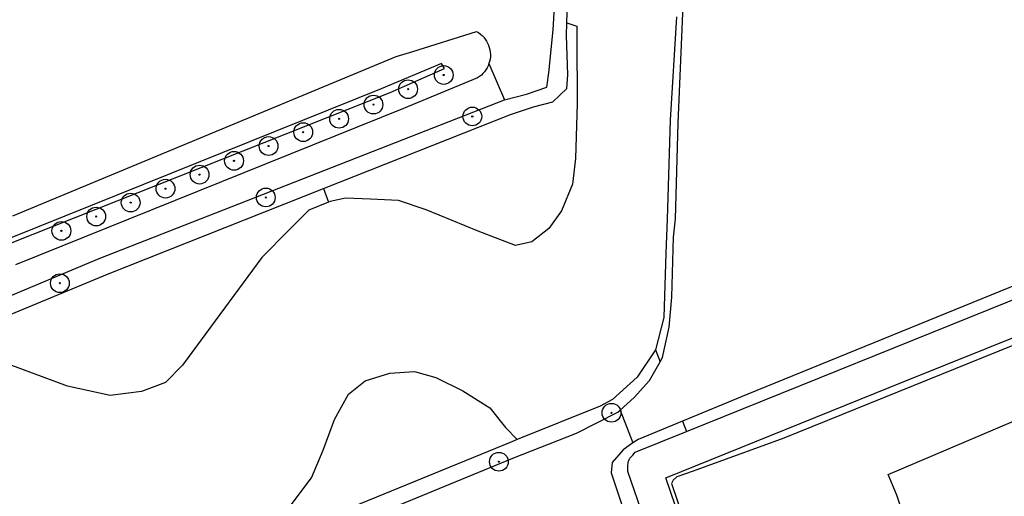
# Model space of a CAD drawing. Header units: metres. Extents: x 102000 to 105000, y 414600 to 420766.
# Tile 176 of 256: x 103466 to 103598, y 419610 to 419673. Entities that reach past the tile are written whole.
import ezdxf

# ---------------------------------------------------------------- set-up
doc = ezdxf.new("R2010")
doc.units = ezdxf.units.M
doc.layers.get('0').update_dxf_attribs({"color": 8})

msp = doc.modelspace()

# ---------------------------------------------------------------- hatches: boundary and pattern name
at = {"ltscale": 0.1}
h = msp.add_hatch(color=256, dxfattribs=at)
edge = h.paths.add_edge_path()
edge.add_arc((103522.97, 419665.73), 0.075, 0, 360)
h = msp.add_hatch(color=256, dxfattribs=at)
edge = h.paths.add_edge_path()
edge.add_arc((103518.22, 419663.84), 0.075, 0, 360)
h = msp.add_hatch(color=256, dxfattribs=at)
edge = h.paths.add_edge_path()
edge.add_arc((103513.61, 419661.79), 0.075, 0, 360)
h = msp.add_hatch(color=256, dxfattribs=at)
edge = h.paths.add_edge_path()
edge.add_arc((103526.78, 419660.21), 0.075, 0, 360)
h = msp.add_hatch(color=256, dxfattribs=at)
edge = h.paths.add_edge_path()
edge.add_arc((103509.03, 419659.9), 0.075, 0, 360)
h = msp.add_hatch(color=256, dxfattribs=at)
edge = h.paths.add_edge_path()
edge.add_arc((103504.26, 419658.12), 0.075, 0, 360)
h = msp.add_hatch(color=256, dxfattribs=at)
edge = h.paths.add_edge_path()
edge.add_arc((103499.64, 419656.27), 0.075, 0, 360)
h = msp.add_hatch(color=256, dxfattribs=at)
edge = h.paths.add_edge_path()
edge.add_arc((103495.04, 419654.3), 0.075, 0, 360)
h = msp.add_hatch(color=256, dxfattribs=at)
edge = h.paths.add_edge_path()
edge.add_arc((103490.45, 419652.46), 0.075, 0, 360)
h = msp.add_hatch(color=256, dxfattribs=at)
edge = h.paths.add_edge_path()
edge.add_arc((103485.91, 419650.59), 0.075, 0, 360)
h = msp.add_hatch(color=256, dxfattribs=at)
edge = h.paths.add_edge_path()
edge.add_arc((103481.27, 419648.74), 0.075, 0, 360)
h = msp.add_hatch(color=256, dxfattribs=at)
edge = h.paths.add_edge_path()
edge.add_arc((103499.27, 419649.42), 0.075, 0, 360)
h = msp.add_hatch(color=256, dxfattribs=at)
edge = h.paths.add_edge_path()
edge.add_arc((103476.68, 419646.88), 0.075, 0, 360)
h = msp.add_hatch(color=256, dxfattribs=at)
edge = h.paths.add_edge_path()
edge.add_arc((103472.04, 419644.97), 0.075, 0, 360)
h = msp.add_hatch(color=256, dxfattribs=at)
edge = h.paths.add_edge_path()
edge.add_arc((103471.84, 419638), 0.075, 0, 360)
h = msp.add_hatch(color=256, dxfattribs=at)
edge = h.paths.add_edge_path()
edge.add_arc((103545.32, 419620.74), 0.075, 0, 360)
h = msp.add_hatch(color=256, dxfattribs=at)
edge = h.paths.add_edge_path()
edge.add_arc((103530.32, 419614.22), 0.075, 0, 360)

# ---------------------------------------------------------------- linework, layer by layer
at = {"transparency": 33554687}
for p, q in [((103554.2, 419659.31), (103554.99, 419677.46)), ((103537.57, 419671.75), (103537.72, 419674.82)), ((103539.38, 419672.7), (103539.47, 419675.37)), ((103553.98, 419673.5), (103553.12, 419659.71)), ((103539.32, 419671), (103539.38, 419672.7)), ((103539.38, 419672.7), (103540.68, 419672.22)), ((103540.68, 419672.22), (103540.68, 419670.58)), ((103518.84, 419668.85), (103527.34, 419671.54)), ((103527.34, 419671.54), (103527.61, 419671.37)), ((103527.61, 419671.37), (103527.86, 419671.19)), ((103527.86, 419671.19), (103528.09, 419670.98)), ((103528.09, 419670.98), (103528.3, 419670.76)), ((103528.3, 419670.76), (103528.5, 419670.51)), ((103536.99, 419666.03), (103537.57, 419671.75)), ((103539.48, 419665.75), (103539.32, 419671)), ((103528.5, 419670.51), (103528.67, 419670.25)), ((103528.67, 419670.25), (103528.82, 419669.98)), ((103528.82, 419669.98), (103528.94, 419669.69)), ((103528.94, 419669.69), (103529.04, 419669.4)), ((103529.04, 419669.4), (103529.12, 419669.1)), ((103540.68, 419670.58), (103540.76, 419661.95)), ((103465.56, 419646.98), (103516.64, 419668.18)), ((103516.64, 419668.18), (103518.84, 419668.85)), ((103529.12, 419669.1), (103529.16, 419668.79)), ((103529.18, 419668.17), (103529.14, 419667.86)), ((103529.16, 419668.79), (103529.18, 419668.48)), ((103529.18, 419668.48), (103529.18, 419668.17)), ((103522.66, 419667.26), (103514.65, 419663.89)), ((103523.09, 419666.58), (103522.66, 419667.26)), ((103528.88, 419666.96), (103528.75, 419666.68)), ((103529, 419667.25), (103528.88, 419666.96)), ((103529.08, 419667.55), (103529, 419667.25)), ((103529, 419667.25), (103531.08, 419662.42)), ((103529.14, 419667.86), (103529.08, 419667.55)), ((103515.83, 419663.39), (103523.09, 419666.58)), ((103527.74, 419665.52), (103527.48, 419665.34)), ((103527.98, 419665.71), (103527.74, 419665.52)), ((103528.2, 419665.93), (103527.98, 419665.71)), ((103528.41, 419666.16), (103528.2, 419665.93)), ((103528.59, 419666.42), (103528.41, 419666.16)), ((103528.75, 419666.68), (103528.59, 419666.42)), ((103536.7, 419664.11), (103536.99, 419666.03)), ((103539.39, 419663.95), (103539.48, 419665.75)), ((103527.48, 419665.34), (103517.61, 419661.27)), ((103514.65, 419663.89), (103465.46, 419644.08)), ((103465.47, 419643.44), (103515.83, 419663.39)), ((103531.08, 419662.42), (103534, 419663.17)), ((103534, 419663.17), (103536.7, 419664.11)), ((103537.5, 419662.16), (103539.39, 419663.95)), ((103477.07, 419641.29), (103531.08, 419662.42)), ((103534.91, 419661.48), (103537.5, 419662.16)), ((103540.76, 419661.95), (103540.53, 419654.63)), ((103517.61, 419661.27), (103465.92, 419640.43)), ((103506.96, 419650.61), (103531.85, 419660.47)), ((103531.85, 419660.47), (103534.91, 419661.48)), ((103553.12, 419659.71), (103552.73, 419646.54)), ((103553.84, 419646.57), (103554.2, 419659.31)), ((103540.53, 419654.63), (103540.14, 419651.21)), ((103540.14, 419651.21), (103538.66, 419647.63)), ((103478.19, 419639.21), (103506.96, 419650.61)), ((103506.96, 419650.61), (103507.62, 419648.78)), ((103507.62, 419648.78), (103504.98, 419647.71)), ((103507.86, 419648.88), (103507.62, 419648.78)), ((103509.88, 419649.34), (103507.86, 419648.88)), ((103513.22, 419649.19), (103509.88, 419649.34)), ((103516.96, 419649.03), (103513.22, 419649.19)), ((103520.61, 419647.79), (103516.96, 419649.03)), ((103504.98, 419647.71), (103502.41, 419645.14)), ((103527.54, 419644.91), (103520.61, 419647.79)), ((103538.66, 419647.63), (103536.95, 419645.3)), ((103552.73, 419646.54), (103552.54, 419641.99)), ((103553.59, 419644.15), (103553.84, 419646.57)), ((103620.94, 419646.62), (103563.46, 419623.22)), ((103502.41, 419645.14), (103498.76, 419641.41)), ((103532.52, 419643.04), (103527.54, 419644.91)), ((103536.95, 419645.3), (103534.7, 419643.51)), ((103534.7, 419643.51), (103532.52, 419643.04)), ((103553.35, 419636.15), (103553.59, 419644.15)), ((103555.3, 419618.24), (103620.08, 419644.37)), ((103552.54, 419641.99), (103552.29, 419633.45)), ((103365.77, 419594.71), (103477.07, 419641.29)), ((103498.76, 419641.41), (103488.18, 419627.09)), ((103584.41, 419624.95), (103620.47, 419639.5)), ((103448.93, 419627.1), (103478.19, 419639.21)), ((103620.31, 419638.4), (103568.27, 419617.35)), ((103552.99, 419632.13), (103553.35, 419636.15)), ((103552.29, 419633.45), (103551.17, 419629.14)), ((103552.1, 419628.1), (103552.99, 419632.13)), ((103551.17, 419629.14), (103548.74, 419625.49)), ((103551.17, 419629.14), (103551.78, 419627.53)), ((103582.17, 419612.5), (103620.28, 419628.8)), ((103582.17, 419612.5), (103620.28, 419628.8)), ((103472.85, 419624.29), (103461.65, 419628.42)), ((103550.36, 419625.03), (103551.78, 419627.53)), ((103551.78, 419627.53), (103552.1, 419628.1)), ((103488.18, 419627.09), (103485.92, 419624.76)), ((103515.79, 419626.01), (103519.06, 419626.24)), ((103519.06, 419626.24), (103521.94, 419625.46)), ((103510.27, 419623.21), (103512.52, 419624.99)), ((103512.52, 419624.99), (103515.79, 419626.01)), ((103521.94, 419625.46), (103525.51, 419623.67)), ((103548.74, 419625.49), (103545.43, 419622.53)), ((103548.32, 419622.76), (103550.36, 419625.03)), ((103552.54, 419612.08), (103584.41, 419624.95)), ((103478.53, 419623.05), (103472.85, 419624.29)), ((103482.73, 419623.59), (103478.53, 419623.05)), ((103485.92, 419624.76), (103482.73, 419623.59)), ((103525.51, 419623.67), (103529.09, 419621.42)), ((103508.4, 419619.86), (103510.27, 419623.21)), ((103545.43, 419622.53), (103543.81, 419621.62)), ((103546.48, 419621.09), (103548.32, 419622.76)), ((103563.46, 419623.22), (103554.77, 419619.64)), ((103529.09, 419621.42), (103531.19, 419618.77)), ((103543.81, 419621.62), (103532.75, 419617.18)), ((103546.18, 419620.82), (103546.48, 419621.09)), ((103546.48, 419621.09), (103548.16, 419616.72)), ((103506.92, 419615.74), (103508.4, 419619.86)), ((103540.64, 419618.02), (103546.18, 419620.82)), ((103554.77, 419619.64), (103548.86, 419617.2)), ((103554.77, 419619.64), (103555.3, 419618.24)), ((103531.19, 419618.77), (103532.75, 419617.18)), ((103548.49, 419615.49), (103555.3, 419618.24)), ((103532.75, 419617.18), (103531.8, 419616.8)), ((103532.16, 419614.7), (103540.64, 419618.02)), ((103548.86, 419617.2), (103548.16, 419616.72)), ((103568.27, 419617.35), (103556.19, 419612.96)), ((103531.8, 419616.8), (103493.88, 419601.3)), ((103505.37, 419612.08), (103506.92, 419615.74)), ((103546.85, 419615.8), (103545.39, 419614.1)), ((103548.16, 419616.72), (103546.85, 419615.8)), ((103377.04, 419550.91), (103532.16, 419614.7)), ((103547.56, 419614.2), (103547.61, 419614.37)), ((103547.61, 419614.37), (103547.66, 419614.51)), ((103547.66, 419614.51), (103547.78, 419614.7)), ((103547.78, 419614.7), (103548.14, 419615.11)), ((103548.14, 419615.11), (103548.49, 419615.49)), ((103545.39, 419614.1), (103545.27, 419612.73)), ((103547.49, 419612.93), (103547.51, 419613.22)), ((103547.51, 419613.73), (103547.53, 419613.97)), ((103547.51, 419613.22), (103547.51, 419613.73)), ((103547.53, 419613.97), (103547.56, 419614.2)), ((103502.64, 419608.5), (103505.37, 419612.08)), ((103545.27, 419612.73), (103549.1, 419601.41)), ((103551.17, 419602.32), (103547.49, 419612.93)), ((103557.43, 419597.97), (103552.54, 419612.08)), ((103553.54, 419611.75), (103553.33, 419611.3)), ((103554, 419612.2), (103553.54, 419611.75)), ((103556.19, 419612.96), (103554, 419612.2)), ((103583.32, 419609.77), (103582.17, 419612.5)), ((103553.33, 419611.3), (103557.81, 419598.1)), ((103585.97, 419601.97), (103583.32, 419609.77))]:
    msp.add_line(p, q, dxfattribs=at)
for centre, radius in [((103522.97, 419665.73), 1.25), ((103522.97, 419665.73), 0.0225), ((103518.22, 419663.84), 1.25), ((103513.61, 419661.79), 1.25), ((103518.22, 419663.84), 0.0225), ((103513.61, 419661.79), 0.0225), ((103509.03, 419659.9), 1.25), ((103526.78, 419660.21), 1.25), ((103526.78, 419660.21), 0.0225), ((103504.26, 419658.12), 1.25), ((103509.03, 419659.9), 0.0225), ((103504.26, 419658.12), 0.0225), ((103499.64, 419656.27), 1.25), ((103499.64, 419656.27), 0.0225), ((103495.04, 419654.3), 1.25), ((103490.45, 419652.46), 1.25), ((103495.04, 419654.3), 0.0225), ((103490.45, 419652.46), 0.0225), ((103485.91, 419650.59), 1.25), ((103481.27, 419648.74), 1.25), ((103485.91, 419650.59), 0.0225), ((103499.27, 419649.42), 1.25), ((103481.27, 419648.74), 0.0225), ((103499.27, 419649.42), 0.0225), ((103476.68, 419646.88), 1.25), ((103472.04, 419644.97), 1.25), ((103476.68, 419646.88), 0.0225), ((103472.04, 419644.97), 0.0225), ((103471.84, 419638), 1.25), ((103471.84, 419638), 0.0225), ((103545.32, 419620.74), 1.25), ((103545.32, 419620.74), 0.0225), ((103530.32, 419614.22), 1.25), ((103530.32, 419614.22), 0.0225)]:
    msp.add_circle(centre, radius)
at = {"ltscale": 0.1}
for centre in [(103522.97, 419665.73), (103518.22, 419663.84), (103513.61, 419661.79), (103526.78, 419660.21), (103509.03, 419659.9), (103504.26, 419658.12), (103499.64, 419656.27), (103495.04, 419654.3), (103490.45, 419652.46), (103485.91, 419650.59), (103481.27, 419648.74), (103499.27, 419649.42), (103476.68, 419646.88), (103472.04, 419644.97), (103471.84, 419638), (103545.32, 419620.74), (103530.32, 419614.22)]:
    msp.add_circle(centre, 0.075, dxfattribs=at)

doc.saveas('drawing.dxf')
